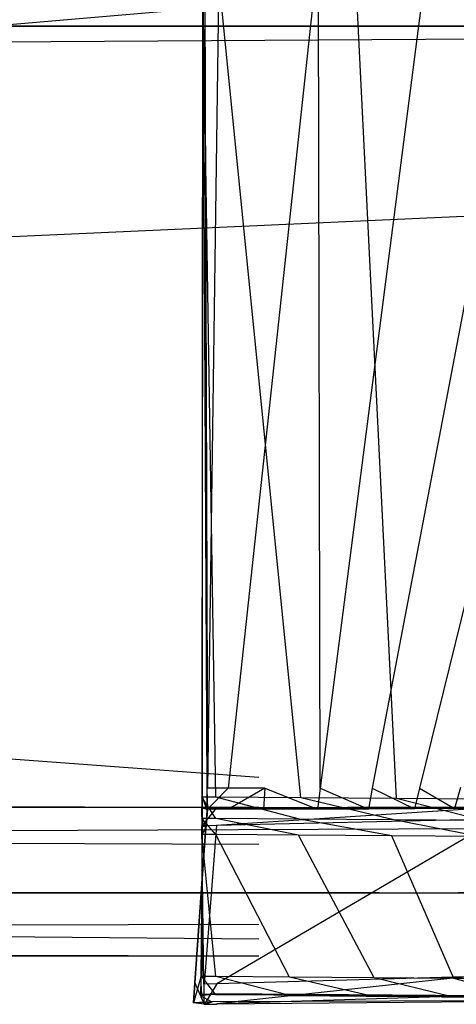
# Model space of a CAD drawing. Extents: x -0.35 to 0, y -0.337 to 0.
# Tile 12 of 18: x -0.06306 to -0.05348, y -0.33744 to -0.31585. Entities that reach past the tile are written whole.
import ezdxf

# ---------------------------------------------------------------- set-up
doc = ezdxf.new("R2010")
doc.units = 0
for name, color, linetype in [('L1_GRIFF_N_A81600__1___REPLACEM', 7, 'CONTINUOUS'), ('L2_GRIFF_N_A81600__0___REPLACEM', 7, 'CONTINUOUS'), ('L3_FRONT_N_A81600__0___REPLACEM', 7, 'CONTINUOUS')]:
    doc.layers.add(name, color=color, linetype=linetype)

msp = doc.modelspace()

# ---------------------------------------------------------------- linework, layer by layer
at = {"layer": 'L1_GRIFF_N_A81600__1___REPLACEM', "color": 254}
for points, invisible_edges in [([(-0.057828, -0.31549, 0.567178), (-0.290945, -0.335681, 0.574543), (-0.290961, -0.31549, 0.567178), (-0.057828, -0.31549, 0.567178)], 13), ([(-0.290945, -0.335681, 0.574543), (-0.057828, -0.31549, 0.567178), (-0.057811, -0.335681, 0.574543), (-0.290945, -0.335681, 0.574543)], 14), ([(-0.057811, -0.332458, 0.576732), (-0.290944, -0.315376, 0.570481), (-0.290944, -0.332458, 0.576732), (-0.057811, -0.332458, 0.576732)], 13), ([(-0.290944, -0.315376, 0.570481), (-0.057811, -0.332458, 0.576732), (-0.057811, -0.315376, 0.570481), (-0.290944, -0.315376, 0.570481)], 14), ([(-0.057811, -0.333123, 0.576975), (-0.290944, -0.332458, 0.576732), (-0.290944, -0.333123, 0.576975), (-0.057811, -0.333123, 0.576975)], 13), ([(-0.290944, -0.332458, 0.576732), (-0.057811, -0.333123, 0.576975), (-0.057811, -0.332458, 0.576732), (-0.290944, -0.332458, 0.576732)], 14), ([(-0.290944, -0.333123, 0.578633), (-0.057811, -0.333123, 0.576975), (-0.290944, -0.333123, 0.576975), (-0.290944, -0.333123, 0.578633)], 13), ([(-0.057811, -0.333123, 0.576975), (-0.290944, -0.333123, 0.578633), (-0.057811, -0.333123, 0.578633), (-0.057811, -0.333123, 0.576975)], 14), ([(-0.057811, -0.333931, 0.578666), (-0.290944, -0.333123, 0.578633), (-0.290944, -0.333931, 0.578666), (-0.057811, -0.333931, 0.578666)], 13), ([(-0.290944, -0.333123, 0.578633), (-0.057811, -0.333931, 0.578666), (-0.057811, -0.333123, 0.578633), (-0.290944, -0.333123, 0.578633)], 14), ([(-0.057811, -0.336009, 0.578748), (-0.290944, -0.333931, 0.578666), (-0.290944, -0.336009, 0.578748), (-0.057811, -0.336009, 0.578748)], 13), ([(-0.290944, -0.333931, 0.578666), (-0.057811, -0.336009, 0.578748), (-0.057811, -0.333931, 0.578666), (-0.290944, -0.333931, 0.578666)], 14), ([(-0.057811, -0.335681, 0.574543), (-0.290944, -0.336375, 0.574809), (-0.290945, -0.335681, 0.574543), (-0.057811, -0.335681, 0.574543)], 13), ([(-0.290944, -0.336375, 0.574809), (-0.057811, -0.335681, 0.574543), (-0.057811, -0.336375, 0.574809), (-0.290944, -0.336375, 0.574809)], 14), ([(-0.057811, -0.336375, 0.578763), (-0.290944, -0.336009, 0.578748), (-0.290944, -0.336375, 0.578763), (-0.057811, -0.336375, 0.578763)], 13), ([(-0.290944, -0.336009, 0.578748), (-0.057811, -0.336375, 0.578763), (-0.057811, -0.336009, 0.578748), (-0.290944, -0.336009, 0.578748)], 14), ([(-0.057811, -0.336375, 0.578763), (-0.290944, -0.336375, 0.578145), (-0.057811, -0.336375, 0.578145), (-0.057811, -0.336375, 0.578763)], 13), ([(-0.290944, -0.336375, 0.578145), (-0.057811, -0.336375, 0.578763), (-0.290944, -0.336375, 0.578763), (-0.290944, -0.336375, 0.578145)], 14), ([(-0.057811, -0.336375, 0.578145), (-0.290944, -0.336375, 0.575524), (-0.057811, -0.336375, 0.575524), (-0.057811, -0.336375, 0.578145)], 13), ([(-0.290944, -0.336375, 0.575524), (-0.057811, -0.336375, 0.578145), (-0.290944, -0.336375, 0.578145), (-0.290944, -0.336375, 0.575524)], 14), ([(-0.057811, -0.336375, 0.575524), (-0.290944, -0.336375, 0.574809), (-0.057811, -0.336375, 0.574809), (-0.057811, -0.336375, 0.575524)], 13), ([(-0.290944, -0.336375, 0.574809), (-0.057811, -0.336375, 0.575524), (-0.290944, -0.336375, 0.575524), (-0.290944, -0.336375, 0.574809)], 14)]:
    msp.add_3dface(points, dxfattribs=dict(at, invisible_edges=invisible_edges))
at = {"layer": 'L2_GRIFF_N_A81600__0___REPLACEM', "color": 254}
for points, invisible_edges in [([(-0.059051, -0.314383, 0.565831), (-0.058756, -0.3329, 0.572665), (-0.059063, -0.332898, 0.572629), (-0.059051, -0.314383, 0.565831)], 13), ([(-0.059053, -0.332882, 0.572985), (-0.059051, -0.314383, 0.565831), (-0.059063, -0.332898, 0.572629), (-0.059053, -0.332882, 0.572985)], 13), ([(-0.059051, -0.314383, 0.565831), (-0.059053, -0.332882, 0.572985), (-0.059046, -0.314384, 0.566296), (-0.059051, -0.314383, 0.565831)], 14), ([(-0.059046, -0.314384, 0.566296), (-0.059053, -0.332882, 0.572985), (-0.058955, -0.332722, 0.576459), (-0.059046, -0.314384, 0.566296)], 14), ([(-0.058756, -0.3329, 0.572665), (-0.059051, -0.314383, 0.565831), (-0.058744, -0.314385, 0.565867), (-0.058756, -0.3329, 0.572665)], 14), ([(-0.059046, -0.314384, 0.566296), (-0.058955, -0.332722, 0.576459), (-0.058999, -0.314389, 0.570158), (-0.059046, -0.314384, 0.566296)], 14), ([(-0.058942, -0.332701, 0.57692), (-0.058999, -0.314389, 0.570158), (-0.058955, -0.332722, 0.576459), (-0.058942, -0.332701, 0.57692)], 13), ([(-0.058999, -0.314389, 0.570158), (-0.058942, -0.332701, 0.57692), (-0.058994, -0.314389, 0.570608), (-0.058999, -0.314389, 0.570158)], 14), ([(-0.058942, -0.332701, 0.57692), (-0.058687, -0.314391, 0.570643), (-0.058994, -0.314389, 0.570608), (-0.058942, -0.332701, 0.57692)], 13), ([(-0.058687, -0.314391, 0.570643), (-0.058942, -0.332701, 0.57692), (-0.058487, -0.332702, 0.576969), (-0.058687, -0.314391, 0.570643)], 14), ([(-0.058744, -0.314385, 0.565867), (-0.056891, -0.332915, 0.572881), (-0.058756, -0.3329, 0.572665), (-0.058744, -0.314385, 0.565867)], 13), ([(-0.056891, -0.332915, 0.572881), (-0.058744, -0.314385, 0.565867), (-0.055715, -0.314409, 0.566218), (-0.056891, -0.332915, 0.572881)], 14), ([(-0.058487, -0.332702, 0.576969), (-0.056508, -0.314408, 0.570896), (-0.058687, -0.314391, 0.570643), (-0.058487, -0.332702, 0.576969)], 13), ([(-0.056508, -0.314408, 0.570896), (-0.058487, -0.332702, 0.576969), (-0.057683, -0.332702, 0.577057), (-0.056508, -0.314408, 0.570896)], 14), ([(-0.056469, -0.332704, 0.577375), (-0.056508, -0.314408, 0.570896), (-0.057683, -0.332702, 0.577057), (-0.056469, -0.332704, 0.577375)], 14), ([(-0.055715, -0.314409, 0.566218), (-0.054797, -0.332932, 0.573464), (-0.056891, -0.332915, 0.572881), (-0.055715, -0.314409, 0.566218)], 13), ([(-0.054112, -0.314428, 0.571563), (-0.056508, -0.314408, 0.570896), (-0.056469, -0.332704, 0.577375), (-0.054112, -0.314428, 0.571563)], 14), ([(-0.054112, -0.314428, 0.571563), (-0.056469, -0.332704, 0.577375), (-0.055325, -0.332704, 0.57786), (-0.054112, -0.314428, 0.571563)], 14), ([(-0.054797, -0.332932, 0.573464), (-0.055715, -0.314409, 0.566218), (-0.052499, -0.314435, 0.567114), (-0.054797, -0.332932, 0.573464)], 14), ([(-0.051853, -0.314444, 0.572583), (-0.054112, -0.314428, 0.571563), (-0.055325, -0.332704, 0.57786), (-0.051853, -0.314444, 0.572583)], 14), ([(-0.051853, -0.314444, 0.572583), (-0.055325, -0.332704, 0.57786), (-0.054289, -0.332699, 0.578543), (-0.051853, -0.314444, 0.572583)], 14), ([(-0.052499, -0.314435, 0.567114), (-0.052823, -0.332946, 0.574357), (-0.054797, -0.332932, 0.573464), (-0.052499, -0.314435, 0.567114)], 13), ([(-0.049806, -0.314447, 0.574016), (-0.051853, -0.314444, 0.572583), (-0.054289, -0.332699, 0.578543), (-0.049806, -0.314447, 0.574016)], 14), ([(-0.049806, -0.314447, 0.574016), (-0.054289, -0.332699, 0.578543), (-0.053388, -0.33269, 0.579386), (-0.049806, -0.314447, 0.574016)], 14), ([(-0.059053, -0.332882, 0.572985), (-0.058954, -0.333184, 0.576617), (-0.058955, -0.332722, 0.576459), (-0.059053, -0.332882, 0.572985)], 14), ([(-0.058955, -0.332722, 0.576459), (-0.058941, -0.333162, 0.577079), (-0.058942, -0.332701, 0.57692), (-0.058955, -0.332722, 0.576459)], 14), ([(-0.058941, -0.333162, 0.577079), (-0.058955, -0.332722, 0.576459), (-0.058954, -0.333184, 0.576617), (-0.058941, -0.333162, 0.577079)], 13), ([(-0.058941, -0.333162, 0.577079), (-0.058487, -0.332702, 0.576969), (-0.058942, -0.332701, 0.57692), (-0.058941, -0.333162, 0.577079)], 13), ([(-0.058487, -0.332702, 0.576969), (-0.058941, -0.333162, 0.577079), (-0.058478, -0.333162, 0.577129), (-0.058487, -0.332702, 0.576969)], 14), ([(-0.058478, -0.333162, 0.577129), (-0.057683, -0.332702, 0.577057), (-0.058487, -0.332702, 0.576969), (-0.058478, -0.333162, 0.577129)], 13), ([(-0.057683, -0.332702, 0.577057), (-0.058478, -0.333162, 0.577129), (-0.057712, -0.333162, 0.577212), (-0.057683, -0.332702, 0.577057)], 14), ([(-0.056528, -0.333164, 0.577521), (-0.057683, -0.332702, 0.577057), (-0.057712, -0.333162, 0.577212), (-0.056528, -0.333164, 0.577521)], 13), ([(-0.057683, -0.332702, 0.577057), (-0.056528, -0.333164, 0.577521), (-0.056469, -0.332704, 0.577375), (-0.057683, -0.332702, 0.577057)], 14), ([(-0.055412, -0.333163, 0.577993), (-0.056469, -0.332704, 0.577375), (-0.056528, -0.333164, 0.577521), (-0.055412, -0.333163, 0.577993)], 13), ([(-0.056469, -0.332704, 0.577375), (-0.055412, -0.333163, 0.577993), (-0.055325, -0.332704, 0.57786), (-0.056469, -0.332704, 0.577375)], 14), ([(-0.054401, -0.333158, 0.578657), (-0.055325, -0.332704, 0.57786), (-0.055412, -0.333163, 0.577993), (-0.054401, -0.333158, 0.578657)], 13), ([(-0.055325, -0.332704, 0.57786), (-0.054401, -0.333158, 0.578657), (-0.054289, -0.332699, 0.578543), (-0.055325, -0.332704, 0.57786)], 14), ([(-0.053523, -0.33315, 0.579476), (-0.054289, -0.332699, 0.578543), (-0.054401, -0.333158, 0.578657), (-0.053523, -0.33315, 0.579476)], 13), ([(-0.054289, -0.332699, 0.578543), (-0.053523, -0.33315, 0.579476), (-0.053388, -0.33269, 0.579386), (-0.054289, -0.332699, 0.578543)], 14), ([(-0.052817, -0.333144, 0.580422), (-0.053388, -0.33269, 0.579386), (-0.053523, -0.33315, 0.579476), (-0.052817, -0.333144, 0.580422)], 13), ([(-0.059053, -0.333347, 0.573153), (-0.059063, -0.332898, 0.572629), (-0.059064, -0.333364, 0.5728), (-0.059053, -0.333347, 0.573153)], 13), ([(-0.059063, -0.332898, 0.572629), (-0.058757, -0.333366, 0.572836), (-0.059064, -0.333364, 0.5728), (-0.059063, -0.332898, 0.572629)], 13), ([(-0.059063, -0.332898, 0.572629), (-0.059053, -0.333347, 0.573153), (-0.059053, -0.332882, 0.572985), (-0.059063, -0.332898, 0.572629)], 14), ([(-0.058757, -0.333366, 0.572836), (-0.059063, -0.332898, 0.572629), (-0.058756, -0.3329, 0.572665), (-0.058757, -0.333366, 0.572836)], 14), ([(-0.058954, -0.333184, 0.576617), (-0.059053, -0.332882, 0.572985), (-0.059053, -0.333347, 0.573153), (-0.058954, -0.333184, 0.576617)], 13), ([(-0.058756, -0.3329, 0.572665), (-0.05692, -0.33338, 0.573049), (-0.058757, -0.333366, 0.572836), (-0.058756, -0.3329, 0.572665)], 13), ([(-0.05692, -0.33338, 0.573049), (-0.058756, -0.3329, 0.572665), (-0.056891, -0.332915, 0.572881), (-0.05692, -0.33338, 0.573049)], 14), ([(-0.056891, -0.332915, 0.572881), (-0.054854, -0.333398, 0.573624), (-0.05692, -0.33338, 0.573049), (-0.056891, -0.332915, 0.572881)], 13), ([(-0.054854, -0.333398, 0.573624), (-0.056891, -0.332915, 0.572881), (-0.054797, -0.332932, 0.573464), (-0.054854, -0.333398, 0.573624)], 14), ([(-0.054797, -0.332932, 0.573464), (-0.052907, -0.333411, 0.574504), (-0.054854, -0.333398, 0.573624), (-0.054797, -0.332932, 0.573464)], 13), ([(-0.052907, -0.333411, 0.574504), (-0.054797, -0.332932, 0.573464), (-0.052823, -0.332946, 0.574357), (-0.052907, -0.333411, 0.574504)], 14), ([(-0.059066, -0.333525, 0.599014), (-0.058744, -0.33313, 0.599014), (-0.059072, -0.33313, 0.599014), (-0.059066, -0.333525, 0.599014)], 13), ([(-0.05907, -0.333131, 0.598696), (-0.059066, -0.333525, 0.599014), (-0.059072, -0.33313, 0.599014), (-0.05907, -0.333131, 0.598696)], 14), ([(-0.058744, -0.33313, 0.599014), (-0.05907, -0.333131, 0.598696), (-0.059072, -0.33313, 0.599014), (-0.058744, -0.33313, 0.599014)], 14), ([(-0.058446, -0.333161, 0.577717), (-0.05907, -0.333131, 0.598696), (-0.05874, -0.33313, 0.598695), (-0.058446, -0.333161, 0.577717)], 14), ([(-0.05907, -0.333131, 0.598696), (-0.058744, -0.33313, 0.599014), (-0.05874, -0.33313, 0.598695), (-0.05907, -0.333131, 0.598696)], 13), ([(-0.05907, -0.333131, 0.598696), (-0.058446, -0.333161, 0.577717), (-0.058944, -0.333161, 0.577662), (-0.05907, -0.333131, 0.598696)], 13), ([(-0.05907, -0.333131, 0.598696), (-0.058944, -0.333161, 0.577662), (-0.059064, -0.333526, 0.598695), (-0.05907, -0.333131, 0.598696)], 14), ([(-0.059066, -0.333525, 0.599014), (-0.05907, -0.333131, 0.598696), (-0.059064, -0.333526, 0.598695), (-0.059066, -0.333525, 0.599014)], 13), ([(-0.058744, -0.33313, 0.599014), (-0.059066, -0.333525, 0.599014), (-0.058743, -0.333524, 0.599014), (-0.058744, -0.33313, 0.599014)], 14), ([(-0.058944, -0.333161, 0.577662), (-0.058972, -0.33355, 0.577671), (-0.059064, -0.333526, 0.598695), (-0.058944, -0.333161, 0.577662)], 14), ([(-0.059053, -0.333347, 0.573153), (-0.058977, -0.333564, 0.576752), (-0.058954, -0.333184, 0.576617), (-0.059053, -0.333347, 0.573153)], 14), ([(-0.058969, -0.333551, 0.577088), (-0.058954, -0.333184, 0.576617), (-0.058977, -0.333564, 0.576752), (-0.058969, -0.333551, 0.577088)], 13), ([(-0.058941, -0.333162, 0.577079), (-0.058972, -0.33355, 0.577671), (-0.058944, -0.333161, 0.577662), (-0.058941, -0.333162, 0.577079)], 14), ([(-0.058972, -0.33355, 0.577671), (-0.058941, -0.333162, 0.577079), (-0.058969, -0.333551, 0.577088), (-0.058972, -0.33355, 0.577671)], 13), ([(-0.058954, -0.333184, 0.576617), (-0.058969, -0.333551, 0.577088), (-0.058941, -0.333162, 0.577079), (-0.058954, -0.333184, 0.576617)], 14), ([(-0.058944, -0.333161, 0.577662), (-0.058478, -0.333162, 0.577129), (-0.058941, -0.333162, 0.577079), (-0.058944, -0.333161, 0.577662)], 13), ([(-0.058478, -0.333162, 0.577129), (-0.058944, -0.333161, 0.577662), (-0.058446, -0.333161, 0.577717), (-0.058478, -0.333162, 0.577129)], 14), ([(-0.058743, -0.333524, 0.599014), (-0.052509, -0.33312, 0.599014), (-0.058744, -0.33313, 0.599014), (-0.058743, -0.333524, 0.599014)], 13), ([(-0.052509, -0.33312, 0.599014), (-0.05874, -0.33313, 0.598695), (-0.058744, -0.33313, 0.599014), (-0.052509, -0.33312, 0.599014)], 14), ([(-0.052509, -0.33312, 0.599014), (-0.058743, -0.333524, 0.599014), (-0.052573, -0.333377, 0.599014), (-0.052509, -0.33312, 0.599014)], 14), ([(-0.05874, -0.33313, 0.598695), (-0.052509, -0.33312, 0.599014), (-0.052505, -0.33312, 0.598679), (-0.05874, -0.33313, 0.598695)], 13), ([(-0.05874, -0.33313, 0.598695), (-0.052505, -0.33312, 0.598679), (-0.058446, -0.333161, 0.577717), (-0.05874, -0.33313, 0.598695)], 14), ([(-0.058446, -0.333161, 0.577717), (-0.057712, -0.333162, 0.577212), (-0.058478, -0.333162, 0.577129), (-0.058446, -0.333161, 0.577717)], 13), ([(-0.052505, -0.33312, 0.598679), (-0.056716, -0.333163, 0.578074), (-0.058446, -0.333161, 0.577717), (-0.052505, -0.33312, 0.598679)], 14), ([(-0.057712, -0.333162, 0.577212), (-0.058446, -0.333161, 0.577717), (-0.057728, -0.333162, 0.577796), (-0.057712, -0.333162, 0.577212)], 14), ([(-0.056716, -0.333163, 0.578074), (-0.057728, -0.333162, 0.577796), (-0.058446, -0.333161, 0.577717), (-0.056716, -0.333163, 0.578074)], 14), ([(-0.057728, -0.333162, 0.577796), (-0.056528, -0.333164, 0.577521), (-0.057712, -0.333162, 0.577212), (-0.057728, -0.333162, 0.577796)], 13), ([(-0.056528, -0.333164, 0.577521), (-0.057728, -0.333162, 0.577796), (-0.056716, -0.333163, 0.578074), (-0.056528, -0.333164, 0.577521)], 14), ([(-0.052505, -0.33312, 0.598679), (-0.053319, -0.333145, 0.580724), (-0.056716, -0.333163, 0.578074), (-0.052505, -0.33312, 0.598679)], 14), ([(-0.053319, -0.333145, 0.580724), (-0.054763, -0.333158, 0.579117), (-0.056716, -0.333163, 0.578074), (-0.053319, -0.333145, 0.580724)], 14), ([(-0.054763, -0.333158, 0.579117), (-0.055688, -0.333163, 0.578509), (-0.056716, -0.333163, 0.578074), (-0.054763, -0.333158, 0.579117)], 14), ([(-0.056716, -0.333163, 0.578074), (-0.055412, -0.333163, 0.577993), (-0.056528, -0.333164, 0.577521), (-0.056716, -0.333163, 0.578074)], 13), ([(-0.055412, -0.333163, 0.577993), (-0.056716, -0.333163, 0.578074), (-0.055688, -0.333163, 0.578509), (-0.055412, -0.333163, 0.577993)], 14), ([(-0.055688, -0.333163, 0.578509), (-0.054401, -0.333158, 0.578657), (-0.055412, -0.333163, 0.577993), (-0.055688, -0.333163, 0.578509)], 13), ([(-0.054401, -0.333158, 0.578657), (-0.055688, -0.333163, 0.578509), (-0.054763, -0.333158, 0.579117), (-0.054401, -0.333158, 0.578657)], 14), ([(-0.053319, -0.333145, 0.580724), (-0.053959, -0.33315, 0.579867), (-0.054763, -0.333158, 0.579117), (-0.053319, -0.333145, 0.580724)], 14), ([(-0.054763, -0.333158, 0.579117), (-0.053523, -0.33315, 0.579476), (-0.054401, -0.333158, 0.578657), (-0.054763, -0.333158, 0.579117)], 13), ([(-0.053523, -0.33315, 0.579476), (-0.054763, -0.333158, 0.579117), (-0.053959, -0.33315, 0.579867), (-0.053523, -0.33315, 0.579476)], 14), ([(-0.053959, -0.33315, 0.579867), (-0.052817, -0.333144, 0.580422), (-0.053523, -0.33315, 0.579476), (-0.053959, -0.33315, 0.579867)], 13), ([(-0.052817, -0.333144, 0.580422), (-0.053959, -0.33315, 0.579867), (-0.053319, -0.333145, 0.580724), (-0.052817, -0.333144, 0.580422)], 14), ([(-0.059064, -0.333364, 0.5728), (-0.059056, -0.333704, 0.573281), (-0.059053, -0.333347, 0.573153), (-0.059064, -0.333364, 0.5728)], 14), ([(-0.059056, -0.333704, 0.573281), (-0.059064, -0.333364, 0.5728), (-0.059064, -0.333718, 0.57293), (-0.059056, -0.333704, 0.573281)], 13), ([(-0.059064, -0.333364, 0.5728), (-0.058757, -0.33372, 0.572966), (-0.059064, -0.333718, 0.57293), (-0.059064, -0.333364, 0.5728)], 13), ([(-0.058757, -0.33372, 0.572966), (-0.059064, -0.333364, 0.5728), (-0.058757, -0.333366, 0.572836), (-0.058757, -0.33372, 0.572966)], 14), ([(-0.058977, -0.333564, 0.576752), (-0.059053, -0.333347, 0.573153), (-0.059056, -0.333704, 0.573281), (-0.058977, -0.333564, 0.576752)], 13), ([(-0.058757, -0.333366, 0.572836), (-0.056943, -0.333734, 0.573176), (-0.058757, -0.33372, 0.572966), (-0.058757, -0.333366, 0.572836)], 13), ([(-0.056943, -0.333734, 0.573176), (-0.058757, -0.333366, 0.572836), (-0.05692, -0.33338, 0.573049), (-0.056943, -0.333734, 0.573176)], 14), ([(-0.058735, -0.336989, 0.599014), (-0.052573, -0.333377, 0.599014), (-0.058743, -0.333524, 0.599014), (-0.058735, -0.336989, 0.599014)], 13), ([(-0.052573, -0.333377, 0.599014), (-0.058735, -0.336989, 0.599014), (-0.053289, -0.336838, 0.599014), (-0.052573, -0.333377, 0.599014)], 14), ([(-0.05692, -0.33338, 0.573049), (-0.054898, -0.333751, 0.573745), (-0.056943, -0.333734, 0.573176), (-0.05692, -0.33338, 0.573049)], 13), ([(-0.054898, -0.333751, 0.573745), (-0.05692, -0.33338, 0.573049), (-0.054854, -0.333398, 0.573624), (-0.054898, -0.333751, 0.573745)], 14), ([(-0.054854, -0.333398, 0.573624), (-0.052971, -0.333765, 0.574617), (-0.054898, -0.333751, 0.573745), (-0.054854, -0.333398, 0.573624)], 13), ([(-0.052971, -0.333765, 0.574617), (-0.054854, -0.333398, 0.573624), (-0.052907, -0.333411, 0.574504), (-0.052971, -0.333765, 0.574617)], 14), ([(-0.058972, -0.33355, 0.577671), (-0.059217, -0.336971, 0.577175), (-0.059213, -0.336972, 0.577673), (-0.058972, -0.33355, 0.577671)], 13), ([(-0.059217, -0.336971, 0.577175), (-0.058972, -0.33355, 0.577671), (-0.058969, -0.333551, 0.577088), (-0.059217, -0.336971, 0.577175)], 14), ([(-0.058969, -0.333551, 0.577088), (-0.058977, -0.333564, 0.576752), (-0.059217, -0.336971, 0.577175), (-0.058969, -0.333551, 0.577088)], 14), ([(-0.058977, -0.333564, 0.576752), (-0.059056, -0.333704, 0.573281), (-0.059217, -0.336971, 0.577175), (-0.058977, -0.333564, 0.576752)], 14), ([(-0.059056, -0.333704, 0.573281), (-0.059082, -0.336846, 0.574412), (-0.059217, -0.336971, 0.577175), (-0.059056, -0.333704, 0.573281)], 14), ([(-0.058972, -0.33355, 0.577671), (-0.059213, -0.336972, 0.577673), (-0.059018, -0.336997, 0.598678), (-0.058972, -0.33355, 0.577671)], 14), ([(-0.059056, -0.333704, 0.573281), (-0.059064, -0.333718, 0.57293), (-0.059082, -0.336846, 0.574412), (-0.059056, -0.333704, 0.573281)], 14), ([(-0.059064, -0.333718, 0.57293), (-0.059066, -0.336831, 0.574073), (-0.059082, -0.336846, 0.574412), (-0.059064, -0.333718, 0.57293)], 14), ([(-0.059015, -0.336997, 0.599014), (-0.058743, -0.333524, 0.599014), (-0.059066, -0.333525, 0.599014), (-0.059015, -0.336997, 0.599014)], 13), ([(-0.059066, -0.333525, 0.599014), (-0.059018, -0.336997, 0.598678), (-0.059015, -0.336997, 0.599014), (-0.059066, -0.333525, 0.599014)], 13), ([(-0.059018, -0.336997, 0.598678), (-0.059066, -0.333525, 0.599014), (-0.059064, -0.333526, 0.598695), (-0.059018, -0.336997, 0.598678)], 14), ([(-0.059064, -0.333718, 0.57293), (-0.058759, -0.336833, 0.574109), (-0.059066, -0.336831, 0.574073), (-0.059064, -0.333718, 0.57293)], 13), ([(-0.059064, -0.333526, 0.598695), (-0.058972, -0.33355, 0.577671), (-0.059018, -0.336997, 0.598678), (-0.059064, -0.333526, 0.598695)], 14), ([(-0.058759, -0.336833, 0.574109), (-0.059064, -0.333718, 0.57293), (-0.058757, -0.33372, 0.572966), (-0.058759, -0.336833, 0.574109)], 14), ([(-0.058743, -0.333524, 0.599014), (-0.059015, -0.336997, 0.599014), (-0.058735, -0.336989, 0.599014), (-0.058743, -0.333524, 0.599014)], 14), ([(-0.058757, -0.33372, 0.572966), (-0.057141, -0.336846, 0.574297), (-0.058759, -0.336833, 0.574109), (-0.058757, -0.33372, 0.572966)], 13), ([(-0.057141, -0.336846, 0.574297), (-0.058757, -0.33372, 0.572966), (-0.056943, -0.333734, 0.573176), (-0.057141, -0.336846, 0.574297)], 14), ([(-0.056943, -0.333734, 0.573176), (-0.055285, -0.336861, 0.574813), (-0.057141, -0.336846, 0.574297), (-0.056943, -0.333734, 0.573176)], 13), ([(-0.055285, -0.336861, 0.574813), (-0.056943, -0.333734, 0.573176), (-0.054898, -0.333751, 0.573745), (-0.055285, -0.336861, 0.574813)], 14), ([(-0.054898, -0.333751, 0.573745), (-0.053535, -0.336874, 0.575604), (-0.055285, -0.336861, 0.574813), (-0.054898, -0.333751, 0.573745)], 13), ([(-0.053535, -0.336874, 0.575604), (-0.054898, -0.333751, 0.573745), (-0.052971, -0.333765, 0.574617), (-0.053535, -0.336874, 0.575604)], 14), ([(-0.052971, -0.333765, 0.574617), (-0.05195, -0.336877, 0.576716), (-0.053535, -0.336874, 0.575604), (-0.052971, -0.333765, 0.574617)], 13), ([(-0.059082, -0.336846, 0.574412), (-0.059249, -0.337409, 0.577186), (-0.059217, -0.336971, 0.577175), (-0.059082, -0.336846, 0.574412)], 14), ([(-0.059082, -0.336846, 0.574412), (-0.059089, -0.337252, 0.574592), (-0.059249, -0.337409, 0.577186), (-0.059082, -0.336846, 0.574412)], 14), ([(-0.059082, -0.336846, 0.574412), (-0.059066, -0.337229, 0.574219), (-0.059089, -0.337252, 0.574592), (-0.059082, -0.336846, 0.574412)], 13), ([(-0.059066, -0.337229, 0.574219), (-0.059082, -0.336846, 0.574412), (-0.059066, -0.336831, 0.574073), (-0.059066, -0.337229, 0.574219)], 14), ([(-0.059066, -0.336831, 0.574073), (-0.058759, -0.337232, 0.574255), (-0.059066, -0.337229, 0.574219), (-0.059066, -0.336831, 0.574073)], 13), ([(-0.058759, -0.337232, 0.574255), (-0.059066, -0.336831, 0.574073), (-0.058759, -0.336833, 0.574109), (-0.058759, -0.337232, 0.574255)], 14), ([(-0.058759, -0.336833, 0.574109), (-0.057166, -0.337244, 0.57444), (-0.058759, -0.337232, 0.574255), (-0.058759, -0.336833, 0.574109)], 13), ([(-0.057166, -0.337244, 0.57444), (-0.058759, -0.336833, 0.574109), (-0.057141, -0.336846, 0.574297), (-0.057166, -0.337244, 0.57444)], 14), ([(-0.058734, -0.337433, 0.599014), (-0.053289, -0.336838, 0.599014), (-0.058735, -0.336989, 0.599014), (-0.058734, -0.337433, 0.599014)], 13), ([(-0.053289, -0.336838, 0.599014), (-0.058734, -0.337433, 0.599014), (-0.053371, -0.337265, 0.599014), (-0.053289, -0.336838, 0.599014)], 14), ([(-0.057141, -0.336846, 0.574297), (-0.055334, -0.337259, 0.57495), (-0.057166, -0.337244, 0.57444), (-0.057141, -0.336846, 0.574297)], 13), ([(-0.055334, -0.337259, 0.57495), (-0.057141, -0.336846, 0.574297), (-0.055285, -0.336861, 0.574813), (-0.055334, -0.337259, 0.57495)], 14), ([(-0.055285, -0.336861, 0.574813), (-0.053608, -0.337272, 0.575731), (-0.055334, -0.337259, 0.57495), (-0.055285, -0.336861, 0.574813)], 13), ([(-0.053608, -0.337272, 0.575731), (-0.055285, -0.336861, 0.574813), (-0.053535, -0.336874, 0.575604), (-0.053608, -0.337272, 0.575731)], 14), ([(-0.053535, -0.336874, 0.575604), (-0.052043, -0.337275, 0.576828), (-0.053608, -0.337272, 0.575731), (-0.053535, -0.336874, 0.575604)], 13), ([(-0.052043, -0.337275, 0.576828), (-0.053535, -0.336874, 0.575604), (-0.05195, -0.336877, 0.576716), (-0.052043, -0.337275, 0.576828)], 14), ([(-0.059249, -0.337409, 0.577186), (-0.059213, -0.336972, 0.577673), (-0.059217, -0.336971, 0.577175), (-0.059249, -0.337409, 0.577186)], 14), ([(-0.059213, -0.336972, 0.577673), (-0.059249, -0.337409, 0.577186), (-0.059244, -0.33741, 0.577684), (-0.059213, -0.336972, 0.577673)], 13), ([(-0.059213, -0.336972, 0.577673), (-0.059244, -0.33741, 0.577684), (-0.059012, -0.337441, 0.598677), (-0.059213, -0.336972, 0.577673)], 14), ([(-0.059213, -0.336972, 0.577673), (-0.059012, -0.337441, 0.598677), (-0.059018, -0.336997, 0.598678), (-0.059213, -0.336972, 0.577673)], 14), ([(-0.059012, -0.337441, 0.598677), (-0.059015, -0.336997, 0.599014), (-0.059018, -0.336997, 0.598678), (-0.059012, -0.337441, 0.598677)], 14), ([(-0.059008, -0.337441, 0.599014), (-0.058735, -0.336989, 0.599014), (-0.059015, -0.336997, 0.599014), (-0.059008, -0.337441, 0.599014)], 13), ([(-0.059015, -0.336997, 0.599014), (-0.059012, -0.337441, 0.598677), (-0.059008, -0.337441, 0.599014), (-0.059015, -0.336997, 0.599014)], 13), ([(-0.058735, -0.336989, 0.599014), (-0.059008, -0.337441, 0.599014), (-0.058734, -0.337433, 0.599014), (-0.058735, -0.336989, 0.599014)], 14), ([(-0.058852, -0.337388, 0.577197), (-0.059249, -0.337409, 0.577186), (-0.059089, -0.337252, 0.574592), (-0.058852, -0.337388, 0.577197)], 14), ([(-0.058852, -0.337388, 0.577197), (-0.059244, -0.33741, 0.577684), (-0.059249, -0.337409, 0.577186), (-0.058852, -0.337388, 0.577197)], 13), ([(-0.059244, -0.33741, 0.577684), (-0.058852, -0.337388, 0.577197), (-0.058839, -0.337389, 0.577694), (-0.059244, -0.33741, 0.577684)], 14), ([(-0.058839, -0.337389, 0.577694), (-0.059012, -0.337441, 0.598677), (-0.059244, -0.33741, 0.577684), (-0.058839, -0.337389, 0.577694)], 13), ([(-0.058852, -0.337388, 0.577197), (-0.059089, -0.337252, 0.574592), (-0.058696, -0.337214, 0.574663), (-0.058852, -0.337388, 0.577197)], 14), ([(-0.058696, -0.337214, 0.574663), (-0.059089, -0.337252, 0.574592), (-0.059066, -0.337229, 0.574219), (-0.058696, -0.337214, 0.574663)], 14), ([(-0.058696, -0.337214, 0.574663), (-0.059066, -0.337229, 0.574219), (-0.058759, -0.337232, 0.574255), (-0.058696, -0.337214, 0.574663)], 14), ([(-0.059012, -0.337441, 0.598677), (-0.058839, -0.337389, 0.577694), (-0.05873, -0.337435, 0.598677), (-0.059012, -0.337441, 0.598677)], 14), ([(-0.058839, -0.337389, 0.577694), (-0.058852, -0.337388, 0.577197), (-0.058696, -0.337214, 0.574663), (-0.058839, -0.337389, 0.577694)], 14), ([(-0.04867, -0.337344, 0.598708), (-0.058839, -0.337389, 0.577694), (-0.058696, -0.337214, 0.574663), (-0.04867, -0.337344, 0.598708)], 14), ([(-0.04867, -0.337344, 0.598708), (-0.05873, -0.337435, 0.598677), (-0.058839, -0.337389, 0.577694), (-0.04867, -0.337344, 0.598708)], 14), ([(-0.058696, -0.337214, 0.574663), (-0.058759, -0.337232, 0.574255), (-0.057166, -0.337244, 0.57444), (-0.058696, -0.337214, 0.574663)], 14), ([(-0.04867, -0.337344, 0.598708), (-0.053371, -0.337265, 0.599014), (-0.058734, -0.337433, 0.599014), (-0.04867, -0.337344, 0.598708)], 13), ([(-0.058734, -0.337433, 0.599014), (-0.05873, -0.337435, 0.598677), (-0.04867, -0.337344, 0.598708), (-0.058734, -0.337433, 0.599014)], 14), ([(-0.057185, -0.337248, 0.574839), (-0.058696, -0.337214, 0.574663), (-0.057166, -0.337244, 0.57444), (-0.057185, -0.337248, 0.574839)], 14), ([(-0.05547, -0.337262, 0.575325), (-0.058696, -0.337214, 0.574663), (-0.057185, -0.337248, 0.574839), (-0.05547, -0.337262, 0.575325)], 14), ([(-0.0523, -0.337278, 0.577134), (-0.058696, -0.337214, 0.574663), (-0.05547, -0.337262, 0.575325), (-0.0523, -0.337278, 0.577134)], 14), ([(-0.049938, -0.337274, 0.57994), (-0.058696, -0.337214, 0.574663), (-0.0523, -0.337278, 0.577134), (-0.049938, -0.337274, 0.57994)], 14), ([(-0.04867, -0.337344, 0.598708), (-0.058696, -0.337214, 0.574663), (-0.049938, -0.337274, 0.57994), (-0.04867, -0.337344, 0.598708)], 14), ([(-0.055334, -0.337259, 0.57495), (-0.057185, -0.337248, 0.574839), (-0.057166, -0.337244, 0.57444), (-0.055334, -0.337259, 0.57495)], 13), ([(-0.057185, -0.337248, 0.574839), (-0.055334, -0.337259, 0.57495), (-0.05547, -0.337262, 0.575325), (-0.057185, -0.337248, 0.574839)], 14), ([(-0.053608, -0.337272, 0.575731), (-0.05547, -0.337262, 0.575325), (-0.055334, -0.337259, 0.57495), (-0.053608, -0.337272, 0.575731)], 13), ([(-0.05547, -0.337262, 0.575325), (-0.053608, -0.337272, 0.575731), (-0.053806, -0.337275, 0.576078), (-0.05547, -0.337262, 0.575325)], 14), ([(-0.0523, -0.337278, 0.577134), (-0.05547, -0.337262, 0.575325), (-0.053806, -0.337275, 0.576078), (-0.0523, -0.337278, 0.577134)], 14), ([(-0.052043, -0.337275, 0.576828), (-0.053806, -0.337275, 0.576078), (-0.053608, -0.337272, 0.575731), (-0.052043, -0.337275, 0.576828)], 13), ([(-0.053806, -0.337275, 0.576078), (-0.052043, -0.337275, 0.576828), (-0.0523, -0.337278, 0.577134), (-0.053806, -0.337275, 0.576078)], 14), ([(-0.05873, -0.337435, 0.598677), (-0.059008, -0.337441, 0.599014), (-0.059012, -0.337441, 0.598677), (-0.05873, -0.337435, 0.598677)], 13), ([(-0.059008, -0.337441, 0.599014), (-0.05873, -0.337435, 0.598677), (-0.058734, -0.337433, 0.599014), (-0.059008, -0.337441, 0.599014)], 14)]:
    msp.add_3dface(points, dxfattribs=dict(at, invisible_edges=invisible_edges))
at = {"layer": 'L3_FRONT_N_A81600__0___REPLACEM', "color": 8}
for points, invisible_edges in [([(-0.346193, -0.316, 0.00371), (-0.003722, -0.316, 0.002), (-0.346193, -0.316, 0.002), (-0.346193, -0.316, 0.00371)], 13), ([(-0.003722, -0.316, 0.002), (-0.346193, -0.316, 0.00371), (-0.003722, -0.316, 0.00371), (-0.003722, -0.316, 0.002)], 14), ([(-0.346193, -0.316, 0.596382), (-0.003722, -0.316, 0.00371), (-0.346193, -0.316, 0.00371), (-0.346193, -0.316, 0.596382)], 13), ([(-0.003722, -0.316, 0.00371), (-0.346193, -0.316, 0.596382), (-0.297473, -0.316, 0.570372), (-0.003722, -0.316, 0.00371)], 10), ([(-0.003722, -0.316, 0.002), (-0.346193, -0.317928, 0.002), (-0.346193, -0.316, 0.002), (-0.003722, -0.316, 0.002)], 13), ([(-0.346193, -0.317928, 0.002), (-0.003722, -0.316, 0.002), (-0.003722, -0.317928, 0.002), (-0.346193, -0.317928, 0.002)], 14), ([(-0.003722, -0.316, 0.00371), (-0.297473, -0.316, 0.570372), (-0.2943, -0.316, 0.56941), (-0.003722, -0.316, 0.00371)], 13), ([(-0.003722, -0.316, 0.00371), (-0.2943, -0.316, 0.56941), (-0.291, -0.316, 0.569085), (-0.003722, -0.316, 0.00371)], 10), ([(-0.057342, -0.316, 0.569166), (-0.003722, -0.316, 0.00371), (-0.291, -0.316, 0.569085), (-0.057342, -0.316, 0.569166)], 15), ([(-0.0557, -0.316, 0.56941), (-0.003722, -0.316, 0.00371), (-0.057342, -0.316, 0.569166), (-0.0557, -0.316, 0.56941)], 15), ([(-0.052527, -0.316, 0.570372), (-0.003722, -0.316, 0.00371), (-0.0557, -0.316, 0.56941), (-0.052527, -0.316, 0.570372)], 10), ([(-0.003722, -0.317928, 0.002), (-0.346193, -0.333345, 0.002), (-0.346193, -0.317928, 0.002), (-0.003722, -0.317928, 0.002)], 13), ([(-0.346193, -0.333345, 0.002), (-0.003722, -0.317928, 0.002), (-0.003722, -0.333345, 0.002), (-0.346193, -0.333345, 0.002)], 14), ([(-0.003722, -0.333345, 0.002), (-0.346193, -0.335, 0.002), (-0.346193, -0.333345, 0.002), (-0.003722, -0.333345, 0.002)], 13), ([(-0.346193, -0.335, 0.002), (-0.003722, -0.333345, 0.002), (-0.003722, -0.335, 0.002), (-0.346193, -0.335, 0.002)], 14), ([(-0.003722, -0.335, 0.596586), (-0.346193, -0.335, 0.00371), (-0.003722, -0.335, 0.00371), (-0.003722, -0.335, 0.596586)], 13), ([(-0.346193, -0.335, 0.00371), (-0.003722, -0.335, 0.596586), (-0.055173, -0.335, 0.576761), (-0.346193, -0.335, 0.00371)], 10), ([(-0.346193, -0.335, 0.00371), (-0.055173, -0.335, 0.576761), (-0.057049, -0.335, 0.576192), (-0.346193, -0.335, 0.00371)], 13), ([(-0.346193, -0.335, 0.00371), (-0.057049, -0.335, 0.576192), (-0.059, -0.335, 0.576), (-0.346193, -0.335, 0.00371)], 10), ([(-0.291, -0.335, 0.576), (-0.346193, -0.335, 0.00371), (-0.059, -0.335, 0.576), (-0.291, -0.335, 0.576)], 15), ([(-0.003722, -0.335, 0.00371), (-0.346193, -0.335, 0.002), (-0.003722, -0.335, 0.002), (-0.003722, -0.335, 0.00371)], 13), ([(-0.346193, -0.335, 0.002), (-0.003722, -0.335, 0.00371), (-0.346193, -0.335, 0.00371), (-0.346193, -0.335, 0.002)], 14), ([(-0.055173, -0.335, 0.576761), (-0.003722, -0.335, 0.596586), (-0.053444, -0.335, 0.577685), (-0.055173, -0.335, 0.576761)], 13)]:
    msp.add_3dface(points, dxfattribs=dict(at, invisible_edges=invisible_edges))

doc.saveas('drawing.dxf')
